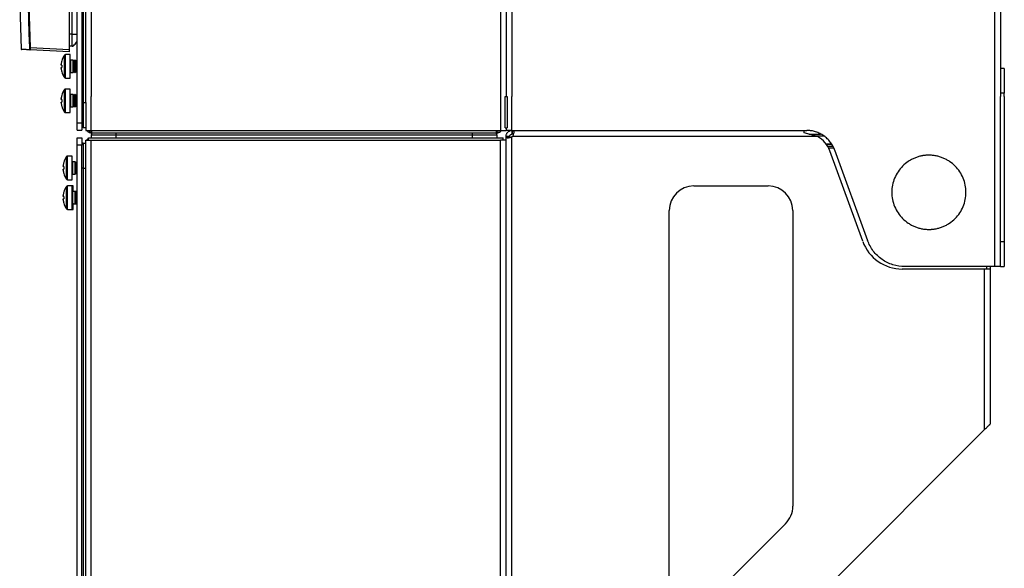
# Model space of a CAD drawing. Header units: millimetres. Extents: x 155400 to 158181, y 110534 to 115156.
# Tile 60 of 121: x 157550 to 157949, y 112367 to 112588. Entities that reach past the tile are written whole.
import ezdxf

# ---------------------------------------------------------------- set-up
doc = ezdxf.new("R2010")
doc.units = ezdxf.units.MM

msp = doc.modelspace()

# ---------------------------------------------------------------- linework, layer by layer
at = {"color": 7, "linetype": 'Continuous', "lineweight": 25}
for p, q in [((157944.69, 113462.52), (157944.69, 112557.27)), ((157947.09, 113462.52), (157947.09, 112557.27)), ((157579.34, 113407.52), (157579.34, 112557.27)), ((157744.84, 113407.52), (157744.84, 112557.27)), ((157573.59, 112546.65), (157573.59, 112997.65)), ((157575.59, 112997.65), (157575.59, 112546.65)), ((157576.09, 112981.02), (157576.09, 112554.77)), ((157577.09, 112557.27), (157577.09, 112981.02)), ((157747.09, 112931.02), (157747.09, 112557.27)), ((157749.49, 112931.02), (157749.49, 112557.27)), ((157571.66, 112582.49), (157571.66, 112671.94)), ((157570.59, 112576.23), (157570.59, 112669.69)), ((157550.47, 112594.08), (157551.05, 112576.4)), ((157571.66, 112582.49), (157570.59, 112582.49)), ((157570.59, 112575.24), (157554.62, 112576.07)), ((157554.63, 112577.07), (157570.59, 112576.23)), ((157571.66, 112577.59), (157570.59, 112577.56)), ((157568.51, 112564.89), (157568.51, 112574)), ((157570.79, 112574.19), (157568.88, 112574.19)), ((157568.88, 112564.69), (157568.88, 112574.19)), ((157570.79, 112564.69), (157570.79, 112574.19)), ((157572.08, 112571.94), (157570.99, 112571.94)), ((157570.99, 112571.94), (157570.99, 112566.94)), ((157572.39, 112571.5), (157572.08, 112571.94)), ((157572.08, 112566.94), (157572.08, 112571.94)), ((157572.7, 112571.94), (157572.39, 112571.5)), ((157572.88, 112571.94), (157572.7, 112571.94)), ((157572.7, 112566.94), (157572.7, 112571.94)), ((157573.19, 112571.5), (157572.88, 112571.94)), ((157572.88, 112566.94), (157572.88, 112571.94)), ((157573.5, 112571.94), (157573.19, 112571.5)), ((157573.59, 112571.94), (157573.5, 112571.94)), ((157573.5, 112566.94), (157573.5, 112571.94)), ((157567.16, 112569.96), (157567.16, 112570.34)), ((157567.41, 112569.96), (157567.16, 112569.96)), ((157567.16, 112568.54), (157567.16, 112568.93)), ((157567.16, 112568.93), (157567.41, 112568.93)), ((157567.4, 112571.64), (157567.41, 112571.63)), ((157572.39, 112567.39), (157572.39, 112571.5)), ((157573.19, 112567.39), (157573.19, 112571.5)), ((157948.59, 112568.52), (157947.09, 112568.52)), ((157948.59, 112568.52), (157948.59, 112558.52)), ((157567.41, 112567.25), (157567.4, 112567.25)), ((157568.88, 112564.69), (157570.79, 112564.69)), ((157570.99, 112566.94), (157572.08, 112566.94)), ((157572.08, 112566.94), (157572.39, 112567.39)), ((157572.39, 112567.39), (157572.7, 112566.94)), ((157572.7, 112566.94), (157572.88, 112566.94)), ((157572.88, 112566.94), (157573.19, 112567.39)), ((157573.19, 112567.39), (157573.5, 112566.94)), ((157573.5, 112566.94), (157573.59, 112566.94)), ((157568.51, 112550.97), (157568.51, 112560.08)), ((157570.79, 112560.27), (157568.88, 112560.27)), ((157568.88, 112550.77), (157568.88, 112560.27)), ((157570.79, 112550.77), (157570.79, 112560.27)), ((157567.16, 112556.04), (157567.16, 112556.43)), ((157567.41, 112556.04), (157567.16, 112556.04)), ((157567.4, 112557.72), (157567.41, 112557.71)), ((157572.08, 112558.02), (157570.99, 112558.02)), ((157570.99, 112558.02), (157570.99, 112553.02)), ((157572.39, 112557.58), (157572.08, 112558.02)), ((157572.08, 112553.02), (157572.08, 112558.02)), ((157572.7, 112558.02), (157572.39, 112557.58)), ((157572.39, 112553.47), (157572.39, 112557.58)), ((157572.88, 112558.02), (157572.7, 112558.02)), ((157572.7, 112553.02), (157572.7, 112558.02)), ((157573.19, 112557.58), (157572.88, 112558.02)), ((157572.88, 112553.02), (157572.88, 112558.02)), ((157573.5, 112558.02), (157573.19, 112557.58)), ((157573.19, 112553.47), (157573.19, 112557.58)), ((157573.59, 112558.02), (157573.5, 112558.02)), ((157573.5, 112553.02), (157573.5, 112558.02)), ((157577.09, 112554.77), (157577.09, 112557.27)), ((157579.34, 112543.52), (157579.34, 112557.27)), ((157744.84, 112557.27), (157744.84, 112543.52)), ((157746.71, 112544.52), (157746.71, 112557.27)), ((157746.71, 112557.27), (157747.54, 112557.27)), ((157747.54, 112557.27), (157747.54, 112544.52)), ((157749.49, 112543.52), (157749.49, 112557.27)), ((157944.69, 112557.27), (157944.69, 112488.52)), ((157948.59, 112558.52), (157947.09, 112558.52)), ((157947.09, 112488.52), (157947.09, 112557.27)), ((157948.59, 112557.27), (157948.59, 112558.52)), ((157948.59, 112557.27), (157948.59, 112498.52)), ((157567.16, 112554.62), (157567.16, 112555.01)), ((157567.16, 112555.01), (157567.41, 112555.01)), ((157567.41, 112553.33), (157567.4, 112553.33)), ((157570.99, 112553.02), (157572.08, 112553.02)), ((157572.08, 112553.02), (157572.39, 112553.47)), ((157572.39, 112553.47), (157572.7, 112553.02)), ((157572.7, 112553.02), (157572.88, 112553.02)), ((157572.88, 112553.02), (157573.19, 112553.47)), ((157573.19, 112553.47), (157573.5, 112553.02)), ((157573.5, 112553.02), (157573.59, 112553.02)), ((157576.09, 112554.77), (157577.09, 112554.77)), ((157577.09, 112554.77), (157577.09, 112543.52)), ((157568.88, 112550.77), (157570.79, 112550.77)), ((157573.59, 112546.65), (157575.59, 112546.65)), ((157573.59, 112543.65), (157573.59, 112546.65)), ((157575.59, 112546.65), (157575.59, 112543.65)), ((157576.09, 112544.77), (157577.09, 112544.77)), ((157746.71, 112544.52), (157747.54, 112544.52)), ((157747.09, 112544.52), (157747.09, 112543.52)), ((157573.59, 112543.65), (157575.59, 112543.65)), ((157573.59, 112540.57), (157575.59, 112540.57)), ((157573.59, 112537.57), (157573.59, 112540.57)), ((157575.59, 112540.57), (157575.59, 112537.57)), ((157578.04, 112542.94), (157578.67, 112542.63)), ((157578.28, 112540.57), (157745.99, 112540.57)), ((157578.28, 112539.57), (157578.28, 112540.57)), ((157579.34, 112543.52), (157744.84, 112543.52)), ((157579.34, 112542.52), (157743.34, 112542.52)), ((157579.34, 112541.57), (157579.34, 112540.57)), ((157733.34, 112541.57), (157589.34, 112541.57)), ((157589.34, 112541.57), (157589.34, 112540.57)), ((157733.34, 112541.57), (157733.34, 112540.57)), ((157743.34, 112541.57), (157743.34, 112540.57)), ((157745.99, 112539.57), (157745.99, 112540.57)), ((157747.09, 112541.12), (157748.59, 112541.12)), ((157747.09, 112540.77), (157747.09, 112541.12)), ((157747.09, 112539.57), (157747.09, 112540.77)), ((157747.1, 112541.32), (157748.59, 112541.2)), ((157747.1, 112540.79), (157748.59, 112540.79)), ((157748.59, 112543.52), (157749.27, 112543.52)), ((157748.59, 112540.79), (157748.59, 112541.12)), ((157749.49, 112543.52), (157749.49, 112542.02)), ((157749.49, 112543.52), (157868.69, 112543.52)), ((157749.72, 112542.02), (157749.49, 112542.02)), ((157749.49, 112320.34), (157749.49, 112540.9)), ((157749.72, 112542.02), (157749.72, 112543.52)), ((157873.06, 112541.12), (157749.72, 112541.12)), ((157867.69, 112542.52), (157867.69, 112543.52)), ((157873.06, 112541.12), (157867.69, 112542.52)), ((157869.6, 112542.02), (157874.21, 112542.02)), ((157872.38, 112541.32), (157875.63, 112541.32)), ((157573.59, 112143.57), (157573.59, 112537.57)), ((157575.59, 112537.57), (157573.59, 112537.57)), ((157575.59, 112143.57), (157575.59, 112537.57)), ((157576.09, 112538.32), (157577.09, 112538.32)), ((157577.09, 112528.32), (157577.09, 112539.57)), ((157577.09, 112539.57), (157579.34, 112539.57)), ((157579.34, 112141.57), (157579.34, 112539.57)), ((157579.34, 112539.57), (157744.84, 112539.57)), ((157747.09, 112539.57), (157744.84, 112539.57)), ((157744.84, 112320.57), (157744.84, 112539.57)), ((157747.09, 112320.57), (157747.09, 112539.57)), ((157747.09, 112539.57), (157747.09, 112539.57)), ((157876.41, 112538.05), (157878.63, 112538.05)), ((157876.46, 112537.97), (157878.68, 112537.97)), ((157877.15, 112537.12), (157879.21, 112537.12)), ((157879.53, 112536.42), (157877.36, 112536.42)), ((157569.31, 112523.82), (157569.31, 112532.93)), ((157571.59, 112533.12), (157569.68, 112533.12)), ((157569.68, 112523.62), (157569.68, 112533.12)), ((157571.59, 112523.62), (157571.59, 112533.12)), ((157891.34, 112498.71), (157878.02, 112535.29)), ((157879.96, 112535.63), (157893.28, 112499.05)), ((157567.96, 112528.89), (157567.96, 112529.28)), ((157568.21, 112528.89), (157567.96, 112528.89)), ((157568.2, 112530.57), (157568.21, 112530.56)), ((157572.88, 112530.87), (157571.79, 112530.87)), ((157571.79, 112530.87), (157571.79, 112525.87)), ((157573.19, 112530.43), (157572.88, 112530.87)), ((157572.88, 112525.87), (157572.88, 112530.87)), ((157573.5, 112530.87), (157573.19, 112530.43)), ((157573.19, 112526.32), (157573.19, 112530.43)), ((157573.59, 112530.87), (157573.5, 112530.87)), ((157573.5, 112525.87), (157573.5, 112530.87)), ((157576.09, 112528.32), (157577.09, 112528.32)), ((157576.09, 112528.32), (157576.09, 112152.82)), ((157577.09, 112152.82), (157577.09, 112528.32)), ((157567.96, 112527.47), (157567.96, 112527.86)), ((157567.96, 112527.86), (157568.21, 112527.86)), ((157568.21, 112526.18), (157568.2, 112526.18)), ((157571.79, 112525.87), (157572.88, 112525.87)), ((157572.88, 112525.87), (157573.19, 112526.32)), ((157573.19, 112526.32), (157573.5, 112525.87)), ((157573.5, 112525.87), (157573.59, 112525.87)), ((157569.31, 112511.82), (157569.31, 112520.93)), ((157569.68, 112523.62), (157571.59, 112523.62)), ((157571.59, 112521.12), (157569.68, 112521.12)), ((157569.68, 112511.62), (157569.68, 112521.12)), ((157571.97, 112521.12), (157571.59, 112521.12)), ((157571.59, 112511.62), (157571.59, 112521.12)), ((157571.97, 112518.87), (157571.97, 112521.12)), ((157823.06, 112521.12), (157853.06, 112521.12)), ((157567.96, 112516.89), (157567.96, 112517.28)), ((157568.21, 112516.89), (157567.96, 112516.89)), ((157568.2, 112518.57), (157568.21, 112518.56)), ((157572.88, 112518.87), (157571.79, 112518.87)), ((157571.79, 112518.87), (157571.79, 112513.87)), ((157573.19, 112518.43), (157572.88, 112518.87)), ((157573.26, 112518.87), (157572.88, 112518.87)), ((157572.88, 112513.87), (157572.88, 112518.87)), ((157573.5, 112518.87), (157573.19, 112518.43)), ((157573.19, 112514.32), (157573.19, 112518.43)), ((157573.38, 112518.7), (157573.26, 112518.87)), ((157573.26, 112518.53), (157573.26, 112518.87)), ((157573.59, 112518.87), (157573.5, 112518.87)), ((157573.5, 112513.87), (157573.5, 112518.87)), ((157567.96, 112515.47), (157567.96, 112515.86)), ((157567.96, 112515.86), (157568.21, 112515.86)), ((157568.21, 112514.18), (157568.2, 112514.18)), ((157571.79, 112513.87), (157572.88, 112513.87)), ((157571.97, 112511.62), (157571.97, 112513.87)), ((157572.88, 112513.87), (157573.19, 112514.32)), ((157572.88, 112513.87), (157573.26, 112513.87)), ((157573.19, 112514.32), (157573.5, 112513.87)), ((157573.26, 112513.87), (157573.26, 112514.22)), ((157573.26, 112513.87), (157573.38, 112514.05)), ((157573.5, 112513.87), (157573.59, 112513.87)), ((157569.68, 112511.62), (157571.59, 112511.62)), ((157571.59, 112511.62), (157571.97, 112511.62)), ((157813.06, 112361.66), (157813.06, 112511.12)), ((157863.06, 112511.12), (157863.06, 112391.66)), ((157948.59, 112498.52), (157947.09, 112498.52)), ((157944.69, 112488.52), (157908.31, 112488.52)), ((157941.34, 112488.52), (157941.34, 112487.52)), ((157942.84, 112488.52), (157942.84, 112487.52)), ((157947.09, 112488.52), (157948.59, 112488.52)), ((157940.44, 112487.52), (157907.31, 112487.52)), ((157940.44, 112487.52), (157940.44, 112422.47)), ((157942.84, 112487.52), (157940.44, 112487.52)), ((157942.84, 112487.52), (157942.84, 112424.87)), ((157942.38, 112424.42), (157942.73, 112424.74)), ((157940.44, 112422.47), (157850.23, 112332.27)), ((157860.13, 112384.59), (157830.13, 112354.59))]:
    msp.add_line(p, q, dxfattribs=at)
for centre, radius, start, end in [((157551.2, 112576.4), 0.15, 182.5837, 267), ((157555.33, 112556.05), 21.03, 91.915, 92.3019), ((157554.63, 112576.22), 0.15, 181.9695, 266.9776), ((157575.09, 112569.44), 8, 145.2821, 164.0627), ((157568.88, 112573.74), 0.45, 90, 145.2821), ((157570.99, 112572.14), 0.2, 180, 270), ((157575.09, 112569.44), 7.98, 164.0849, 173.5192), ((157575.09, 112569.44), 7.98, 186.4808, 195.9151), ((157576.18, 112569.44), 8.79, 176.6394, 183.3606), ((157575.09, 112569.44), 8, 195.9373, 214.7179), ((157568.88, 112565.14), 0.45, 214.7179, 270), ((157570.99, 112566.74), 0.2, 90, 180), ((157575.09, 112555.52), 8, 145.2821, 164.0627), ((157568.88, 112559.82), 0.45, 90, 145.2821), ((157575.09, 112555.52), 7.98, 164.0849, 173.5192), ((157576.18, 112555.52), 8.79, 176.6394, 183.3606), ((157570.99, 112558.22), 0.2, 180, 270), ((157575.09, 112555.52), 7.98, 186.4808, 195.9151), ((157575.09, 112555.52), 8, 195.9373, 214.7179), ((157570.99, 112552.82), 0.2, 90, 180), ((157568.88, 112551.22), 0.45, 214.7179, 270), ((157748.19, 112542.42), 2, 310.3875, 319.6125), ((157867.69, 112531.52), 11, 20, 60.7771), ((157575.89, 112528.37), 8, 145.2821, 164.0627), ((157569.68, 112532.67), 0.45, 90, 145.2821), ((157575.89, 112528.37), 7.98, 164.0849, 173.5192), ((157576.98, 112528.37), 8.79, 176.6394, 183.3606), ((157571.79, 112531.07), 0.2, 180, 270), ((157575.89, 112528.37), 7.98, 186.4808, 195.9151), ((157575.89, 112528.37), 8, 195.9373, 214.7179), ((157571.79, 112525.67), 0.2, 90, 180), ((157575.89, 112516.37), 8, 145.2821, 164.0627), ((157569.68, 112524.07), 0.45, 214.7179, 270), ((157569.68, 112520.67), 0.45, 90, 145.2821), ((157823.06, 112511.12), 10, 90, 180), ((157853.06, 112511.12), 10, 0, 90), ((157575.89, 112516.37), 7.98, 164.0849, 173.5192), ((157576.98, 112516.37), 8.79, 176.6394, 183.3606), ((157571.79, 112519.07), 0.2, 180, 270), ((157572.17, 112519.07), 0.2, 180, 270), ((157575.89, 112516.37), 7.98, 186.4808, 195.9151), ((157575.89, 112516.37), 8, 195.9373, 214.7179), ((157571.79, 112513.67), 0.2, 90, 180), ((157572.17, 112513.67), 0.2, 90, 180), ((157569.68, 112512.07), 0.45, 214.7179, 270), ((157907.31, 112504.52), 17, 200, 270), ((157853.06, 112391.66), 10, 315, 0)]:
    msp.add_arc(centre, radius, start, end, dxfattribs=at)
for points, knots in [([(157554.48, 112577.07), (157553.48, 112607.07), (157551.85, 112655.68), (157550.8, 112704.32), (157550.4, 112722.94)], [0, 0, 0, 0, 0.617095, 1, 1, 1, 1]), ([(157550.48, 112722.87), (157550.55, 112719.28), (157551.06, 112693.18), (157552.4, 112644.58), (157553.88, 112599.57), (157554.63, 112577.07)], [0, 0, 0, 0, 0.073848, 0.5369239, 1, 1, 1, 1]), ([(157571.66, 112582.49), (157571.72, 112582.49), (157571.88, 112582.49), (157572.3, 112582.49), (157572.86, 112582.49), (157573.32, 112582.49), (157573.56, 112582.49), (157573.58, 112582.49), (157573.59, 112582.49)], [0, 0, 0, 0, 0.06404, 0.169084, 0.5, 0.830916, 0.93596, 1, 1, 1, 1]), ([(157551.06, 112576.4), (157551.05, 112576.4), (157550.93, 112576.4), (157551.49, 112576.37), (157552.75, 112576.31), (157553.9, 112576.25), (157554.48, 112576.22)], [0, 0, 0, 0, 0.0113842, 0.4561677, 0.7280661, 1, 1, 1, 1]), ([(157554.62, 112576.07), (157554.1, 112576.1), (157553.05, 112576.15), (157551.99, 112576.21), (157551.38, 112576.24), (157551.13, 112576.26), (157551.2, 112576.25), (157551.2, 112576.25)], [0, 0, 0, 0, 0.247101, 0.494201, 0.741409, 0.988616, 1, 1, 1, 1]), ([(157554.48, 112576.22), (157554.48, 112576.23), (157554.49, 112576.24), (157554.49, 112576.39), (157554.49, 112576.6), (157554.49, 112576.84), (157554.49, 112577), (157554.48, 112577.07)], [0, 0, 0, 0, 0.214557, 0.429158, 0.642723, 0.855737, 1, 1, 1, 1]), ([(157554.63, 112577.07), (157554.63, 112577), (157554.63, 112576.81), (157554.63, 112576.53), (157554.63, 112576.28), (157554.63, 112576.1), (157554.62, 112576.08), (157554.62, 112576.07)], [0, 0, 0, 0, 0.144207, 0.357252, 0.570904, 0.785542, 1, 1, 1, 1]), ([(157570.59, 112575.24), (157570.59, 112575.24), (157570.59, 112575.25), (157570.59, 112575.33), (157570.59, 112575.51), (157570.59, 112575.78), (157570.59, 112576.03), (157570.59, 112576.17), (157570.59, 112576.23)], [0, 0, 0, 0, 0.1304646, 0.257458, 0.4999999, 0.7425315, 0.8695276, 1, 1, 1, 1]), ([(157571.66, 112577.59), (157571.72, 112577.61), (157571.88, 112577.64), (157572.3, 112577.88), (157572.86, 112578.36), (157573.32, 112578.94), (157573.56, 112579.37), (157573.58, 112579.53), (157573.59, 112579.59)], [0, 0, 0, 0, 0.06404, 0.169084, 0.5, 0.830916, 0.93596, 1, 1, 1, 1]), ([(157576.09, 112554.77), (157575.96, 112554.77), (157575.79, 112554.77), (157575.63, 112554.77), (157575.59, 112554.77)], [0, 0, 0, 0, 0.712558, 1, 1, 1, 1]), ([(157576.09, 112554.77), (157576.09, 112553.47), (157576.09, 112552.16), (157576.09, 112549.74), (157576.09, 112548.63), (157576.09, 112546.78), (157576.09, 112546.04), (157576.09, 112545.03), (157576.09, 112544.77), (157576.09, 112544.77)], [0, 0, 0, 0, 0.25, 0.25, 0.5, 0.5, 0.75, 0.75, 1, 1, 1, 1]), ([(157576.09, 112544.77), (157575.96, 112544.78), (157575.79, 112544.79), (157575.63, 112544.86), (157575.59, 112544.88)], [0, 0, 0, 0, 0.712558, 1, 1, 1, 1]), ([(157577.09, 112543.52), (157577.09, 112543.52), (157577.15, 112543.52), (157577.37, 112543.52), (157577.54, 112543.52), (157577.96, 112543.52), (157578.21, 112543.52), (157578.75, 112543.52), (157579.04, 112543.52), (157579.34, 112543.52)], [0, 0, 0, 0, 0.25, 0.25, 0.5, 0.5, 0.75, 0.75, 1, 1, 1, 1]), ([(157578.28, 112540.31), (157578.15, 112540.23), (157577.9, 112540.08), (157577.63, 112539.82), (157577.52, 112539.63), (157577.48, 112539.57)], [0, 0, 0, 0, 0.398045, 0.825727, 1, 1, 1, 1]), ([(157577.62, 112543.52), (157577.63, 112543.52), (157577.66, 112543.48), (157577.73, 112543.41), (157577.8, 112543.32), (157577.86, 112543.24), (157577.91, 112543.15), (157577.95, 112543.03), (157578, 112542.97), (157578.03, 112542.94)], [0, 0, 0, 0, 0.029066, 0.139187, 0.237065, 0.330072, 0.424796, 0.623629, 1, 1, 1, 1]), ([(157578.67, 112542.63), (157578.74, 112542.61), (157578.89, 112542.58), (157579.04, 112542.61), (157579.12, 112542.63)], [0, 0, 0, 0, 0.500002, 1, 1, 1, 1]), ([(157579.12, 112542.63), (157579.08, 112542.67), (157579.03, 112542.71), (157578.99, 112542.79), (157578.97, 112542.81), (157578.97, 112542.82), (157578.97, 112542.82), (157578.97, 112542.82), (157578.96, 112542.83), (157578.95, 112542.85), (157578.9, 112542.94), (157578.85, 112543.07), (157578.79, 112543.23), (157578.77, 112543.3), (157578.75, 112543.38), (157578.73, 112543.46), (157578.71, 112543.53), (157578.71, 112543.57)], [0, 0, 0, 0, 0.218592, 0.2909906, 0.309575, 0.3144873, 0.3158512, 0.3162602, 0.3164871, 0.3275894, 0.411263, 0.647481, 0.7130682, 0.8261277, 0.8352279, 0.9149911, 1, 1, 1, 1]), ([(157579.34, 112542.52), (157579.34, 112542.52), (157579.34, 112542.52), (157579.33, 112542.52), (157579.31, 112542.53), (157579.27, 112542.53), (157579.22, 112542.55), (157579.16, 112542.58), (157579.13, 112542.62), (157579.12, 112542.63)], [0, 0, 0, 0, 0.003038, 0.027952, 0.085626, 0.293602, 0.483351, 0.862731, 1, 1, 1, 1]), ([(157579.53, 112543.52), (157579.52, 112543.41), (157579.48, 112543.04), (157579.42, 112542.63), (157579.36, 112542.56), (157579.34, 112542.52)], [0, 0, 0, 0, 0.189345, 0.594672, 1, 1, 1, 1]), ([(157579.72, 112542.52), (157579.69, 112542.5), (157579.54, 112542.35), (157579.39, 112542.02), (157579.35, 112541.72), (157579.34, 112541.57)], [0, 0, 0, 0, 0.114957, 0.5839, 1, 1, 1, 1]), ([(157589.34, 112542.52), (157589.34, 112542.5), (157589.34, 112542.35), (157589.34, 112542.02), (157589.34, 112541.72), (157589.34, 112541.57)], [0, 0, 0, 0, 0.114957, 0.5839, 1, 1, 1, 1]), ([(157733.34, 112542.52), (157733.34, 112542.5), (157733.34, 112542.35), (157733.34, 112542.02), (157733.34, 112541.72), (157733.34, 112541.57)], [0, 0, 0, 0, 0.114957, 0.5839, 1, 1, 1, 1]), ([(157742.96, 112542.52), (157742.99, 112542.5), (157743.13, 112542.35), (157743.29, 112542.02), (157743.32, 112541.72), (157743.34, 112541.57)], [0, 0, 0, 0, 0.114957, 0.5839, 1, 1, 1, 1]), ([(157743.34, 112542.52), (157743.32, 112542.55), (157743.27, 112542.62), (157743.2, 112543), (157743.16, 112543.37), (157743.15, 112543.52)], [0, 0, 0, 0, 0.375735, 0.751469, 1, 1, 1, 1]), ([(157743.34, 112542.52), (157743.61, 112542.55), (157744.15, 112542.61), (157744.67, 112542.93), (157745.04, 112543.28), (157745.17, 112543.48), (157745.28, 112543.64)], [0, 0, 0, 0, 0.352185, 0.704151, 0.75584, 1, 1, 1, 1]), ([(157743.95, 112543.52), (157743.91, 112543.33), (157743.8, 112542.94), (157743.58, 112542.59), (157743.42, 112542.55), (157743.34, 112542.52)], [0, 0, 0, 0, 0.321944, 0.669039, 1, 1, 1, 1]), ([(157744.84, 112543.52), (157745.13, 112543.52), (157745.43, 112543.52), (157745.97, 112543.52), (157746.22, 112543.52), (157746.64, 112543.52), (157746.81, 112543.52), (157747.03, 112543.52), (157747.09, 112543.52), (157747.09, 112543.52)], [0, 0, 0, 0, 0.25, 0.25, 0.5, 0.5, 0.75, 0.75, 1, 1, 1, 1]), ([(157749.49, 112543.52), (157749.44, 112543.52), (157749.34, 112543.52), (157749.19, 112543.52), (157749.04, 112543.52), (157748.89, 112543.52), (157748.75, 112543.52), (157748.51, 112543.52), (157748.19, 112543.52), (157747.84, 112543.52), (157747.54, 112543.52), (157747.33, 112543.52), (157747.2, 112543.52), (157747.12, 112543.52), (157747.1, 112543.52), (157747.09, 112543.52)], [0, 0, 0, 0, 0.041955, 0.0835862, 0.1250588, 0.1665401, 0.208197, 0.2501945, 0.3750503, 0.5000601, 0.6249159, 0.7499258, 0.8334728, 0.9163848, 1, 1, 1, 1]), ([(157747.09, 112541.12), (157747.09, 112541.16), (157747.09, 112541.23), (157747.1, 112541.3), (157747.1, 112541.32)], [0, 0, 0, 0, 0.5599893, 1, 1, 1, 1]), ([(157747.1, 112540.79), (157747.09, 112540.79), (157747.09, 112540.78), (157747.09, 112540.77), (157747.09, 112540.77)], [0, 0, 0, 0, 0.559993, 1, 1, 1, 1]), ([(157747.1, 112541.32), (157747.12, 112541.47), (157747.16, 112541.77), (157747.33, 112542.2), (157747.57, 112542.58), (157747.87, 112542.92), (157748.23, 112543.18), (157748.77, 112543.45), (157749.2, 112543.5), (157749.49, 112543.52)], [0, 0, 0, 0, 0.131395, 0.258338, 0.382081, 0.503974, 0.625431, 0.747878, 1, 1, 1, 1]), ([(157749.49, 112540.9), (157749.2, 112540.78), (157748.78, 112540.6), (157748.24, 112540.49), (157747.88, 112540.45), (157747.57, 112540.46), (157747.33, 112540.52), (157747.16, 112540.63), (157747.12, 112540.73), (157747.1, 112540.79)], [0, 0, 0, 0, 0.249608, 0.371398, 0.492636, 0.614754, 0.739153, 0.867162, 1, 1, 1, 1]), ([(157748.59, 112541.2), (157748.6, 112541.25), (157748.61, 112541.36), (157748.67, 112541.52), (157748.77, 112541.67), (157748.88, 112541.8), (157749.02, 112541.9), (157749.18, 112541.97), (157749.34, 112542.02), (157749.44, 112542.02), (157749.49, 112542.02)], [0, 0, 0, 0, 0.145201, 0.271391, 0.383658, 0.489126, 0.596286, 0.713257, 0.846378, 1, 1, 1, 1]), ([(157748.59, 112541.12), (157748.59, 112541.14), (157748.59, 112541.16), (157748.59, 112541.19), (157748.59, 112541.2)], [0, 0, 0, 0, 0.55999, 1, 1, 1, 1]), ([(157749.72, 112543.52), (157749.79, 112543.52), (157749.94, 112543.5), (157750.09, 112543.38), (157750.18, 112543.17), (157750.21, 112542.89), (157750.18, 112542.52), (157750.09, 112542.1), (157749.94, 112541.62), (157749.79, 112541.29), (157749.72, 112541.12)], [0, 0, 0, 0, 0.123586, 0.243607, 0.362047, 0.480967, 0.602407, 0.728282, 0.860314, 1, 1, 1, 1]), ([(157879.96, 112535.63), (157879.93, 112535.72), (157879.86, 112535.91), (157879.74, 112536.2), (157879.62, 112536.48), (157879.49, 112536.75), (157879.35, 112537.03), (157879.11, 112537.48), (157878.75, 112538.09), (157878.22, 112538.84), (157877.63, 112539.54), (157876.78, 112540.42), (157875.6, 112541.39), (157874.28, 112542.17), (157873.16, 112542.67), (157872.3, 112542.98), (157871.41, 112543.22), (157870.61, 112543.38), (157869.91, 112543.47), (157869.3, 112543.52), (157868.89, 112543.52), (157868.69, 112543.52)], [0, 0, 0, 0, 0.020858, 0.041691, 0.062513, 0.083336, 0.104176, 0.125044, 0.187534, 0.250062, 0.312552, 0.375079, 0.500005, 0.624931, 0.687421, 0.749948, 0.812438, 0.874966, 0.916653, 0.958295, 1, 1, 1, 1]), ([(157576.09, 112538.32), (157576, 112538.32), (157575.82, 112538.31), (157575.66, 112538.25), (157575.59, 112538.23)], [0, 0, 0, 0, 0.544329, 1, 1, 1, 1]), ([(157918.09, 112533.52), (157917.97, 112533.52), (157917.72, 112533.52), (157917.35, 112533.51), (157916.99, 112533.49), (157916.62, 112533.45), (157916.25, 112533.41), (157915.89, 112533.36), (157915.52, 112533.3), (157914.8, 112533.17), (157913.73, 112532.9), (157912.34, 112532.4), (157911.01, 112531.77), (157909.32, 112530.76), (157907.41, 112529.2), (157905.54, 112526.91), (157904.14, 112524.3), (157903.28, 112521.47), (157902.99, 112518.52), (157903.28, 112515.58), (157904.14, 112512.75), (157905.54, 112510.14), (157907.41, 112507.85), (157909.32, 112506.28), (157911.01, 112505.27), (157912.34, 112504.64), (157913.73, 112504.15), (157914.92, 112503.85), (157915.89, 112503.68), (157916.62, 112503.59), (157917.35, 112503.53), (157917.84, 112503.53), (157918.09, 112503.52)], [0, 0, 0, 0, 0.007836, 0.015659, 0.023472, 0.031281, 0.039091, 0.046905, 0.054729, 0.062568, 0.093835, 0.125113, 0.156379, 0.187658, 0.250126, 0.312595, 0.375064, 0.437533, 0.500002, 0.562471, 0.62494, 0.687409, 0.749878, 0.812347, 0.843614, 0.874892, 0.906158, 0.937436, 0.953094, 0.968715, 0.984338, 1, 1, 1, 1]), ([(157918.09, 112503.52), (157918.21, 112503.53), (157918.46, 112503.53), (157918.83, 112503.54), (157919.19, 112503.56), (157919.56, 112503.59), (157919.92, 112503.64), (157920.29, 112503.68), (157920.65, 112503.74), (157921.38, 112503.88), (157922.45, 112504.15), (157923.84, 112504.64), (157925.17, 112505.27), (157926.86, 112506.28), (157928.76, 112507.85), (157930.64, 112510.14), (157932.04, 112512.75), (157932.9, 112515.58), (157933.19, 112518.52), (157932.9, 112521.47), (157932.04, 112524.3), (157930.64, 112526.91), (157928.76, 112529.2), (157926.86, 112530.76), (157925.17, 112531.77), (157923.84, 112532.4), (157922.45, 112532.9), (157921.26, 112533.2), (157920.29, 112533.37), (157919.56, 112533.46), (157918.83, 112533.51), (157918.33, 112533.52), (157918.09, 112533.52)], [0, 0, 0, 0, 0.007836, 0.015659, 0.023472, 0.031281, 0.039091, 0.046905, 0.054729, 0.062568, 0.093835, 0.125113, 0.156379, 0.187658, 0.250126, 0.312595, 0.375064, 0.437533, 0.500002, 0.562471, 0.62494, 0.687409, 0.749878, 0.812347, 0.843614, 0.874892, 0.906158, 0.937436, 0.953094, 0.968715, 0.984338, 1, 1, 1, 1]), ([(157576.09, 112528.32), (157576, 112528.32), (157575.82, 112528.32), (157575.66, 112528.32), (157575.59, 112528.32)], [0, 0, 0, 0, 0.5443295, 1, 1, 1, 1]), ([(157908.31, 112488.52), (157906.68, 112488.52), (157905.05, 112488.77), (157901.95, 112489.75), (157900.47, 112490.48), (157897.8, 112492.35), (157896.61, 112493.49), (157894.63, 112496.08), (157893.83, 112497.52), (157893.28, 112499.05)], [0, 0, 0, 0, 0.25, 0.25, 0.5, 0.5, 0.75, 0.75, 1, 1, 1, 1]), ([(157948.59, 112498.52), (157948.59, 112498.41), (157948.59, 112498.2), (157948.59, 112497.87), (157948.59, 112497.54), (157948.59, 112497.22), (157948.59, 112496.9), (157948.59, 112496.36), (157948.59, 112495.62), (157948.59, 112494.69), (157948.59, 112493.8), (157948.59, 112492.68), (157948.59, 112491.41), (157948.59, 112490.36), (157948.59, 112489.69), (157948.59, 112489.27), (157948.59, 112488.94), (157948.59, 112488.74), (157948.59, 112488.63), (157948.59, 112488.57), (157948.59, 112488.53), (157948.59, 112488.53), (157948.59, 112488.52)], [0, 0, 0, 0, 0.020878, 0.041713, 0.062527, 0.083344, 0.104185, 0.125072, 0.187568, 0.2501, 0.312596, 0.375127, 0.500003, 0.62488, 0.687376, 0.749907, 0.812403, 0.874935, 0.906232, 0.937459, 0.968689, 1, 1, 1, 1]), ([(157947.09, 112488.52), (157947.09, 112488.52), (157947.09, 112488.52), (157947.07, 112488.52), (157947.05, 112488.52), (157947.01, 112488.52), (157946.96, 112488.52), (157946.87, 112488.52), (157946.7, 112488.52), (157946.4, 112488.52), (157946.03, 112488.52), (157945.66, 112488.52), (157945.31, 112488.52), (157945, 112488.52), (157944.79, 112488.52), (157944.69, 112488.52)], [0, 0, 0, 0, 0.041982, 0.083612, 0.125069, 0.166533, 0.208188, 0.250211, 0.375064, 0.500065, 0.624918, 0.74992, 0.833489, 0.916365, 1, 1, 1, 1]), ([(157942.73, 112424.74), (157942.75, 112424.76), (157942.78, 112424.78), (157942.8, 112424.8), (157942.81, 112424.81)], [0, 0, 0, 0, 0.559974, 1, 1, 1, 1]), ([(157942.81, 112424.81), (157942.82, 112424.82), (157942.84, 112424.84), (157942.84, 112424.87), (157942.84, 112424.87)], [0, 0, 0, 0, 0.559968, 1, 1, 1, 1]), ([(157940.44, 112422.47), (157940.85, 112422.87), (157941.58, 112423.56), (157942.13, 112424.16), (157942.38, 112424.42)], [0, 0, 0, 0, 0.5613373, 1, 1, 1, 1])]:
    msp.add_open_spline(points, degree=3, knots=knots, dxfattribs=at)
for points in [[(157571.66, 112577.59), (157571.66, 112577.67), (157571.66, 112577.81), (157571.66, 112578.95), (157571.66, 112580.56), (157571.66, 112581.85), (157571.66, 112582.49)], [(157589.34, 112541.57), (157588.68, 112541.57), (157587.38, 112541.57), (157585.49, 112541.57), (157583.75, 112541.57), (157582.22, 112541.57), (157580.97, 112541.57), (157580.05, 112541.57), (157579.45, 112541.57), (157579.38, 112541.57), (157579.34, 112541.57)], [(157743.34, 112541.57), (157743.3, 112541.57), (157743.23, 112541.57), (157742.63, 112541.57), (157741.71, 112541.57), (157740.46, 112541.57), (157738.93, 112541.57), (157737.19, 112541.57), (157735.3, 112541.57), (157733.99, 112541.57), (157733.34, 112541.57)], [(157576.09, 112538.32), (157576.09, 112538.29), (157576.09, 112538.21), (157576.09, 112537.62), (157576.09, 112536.69), (157576.09, 112535.44), (157576.09, 112533.92), (157576.09, 112532.18), (157576.09, 112530.29), (157576.09, 112528.98), (157576.09, 112528.32)]]:
    msp.add_open_spline(points, degree=3, dxfattribs=at)

doc.saveas('drawing.dxf')
